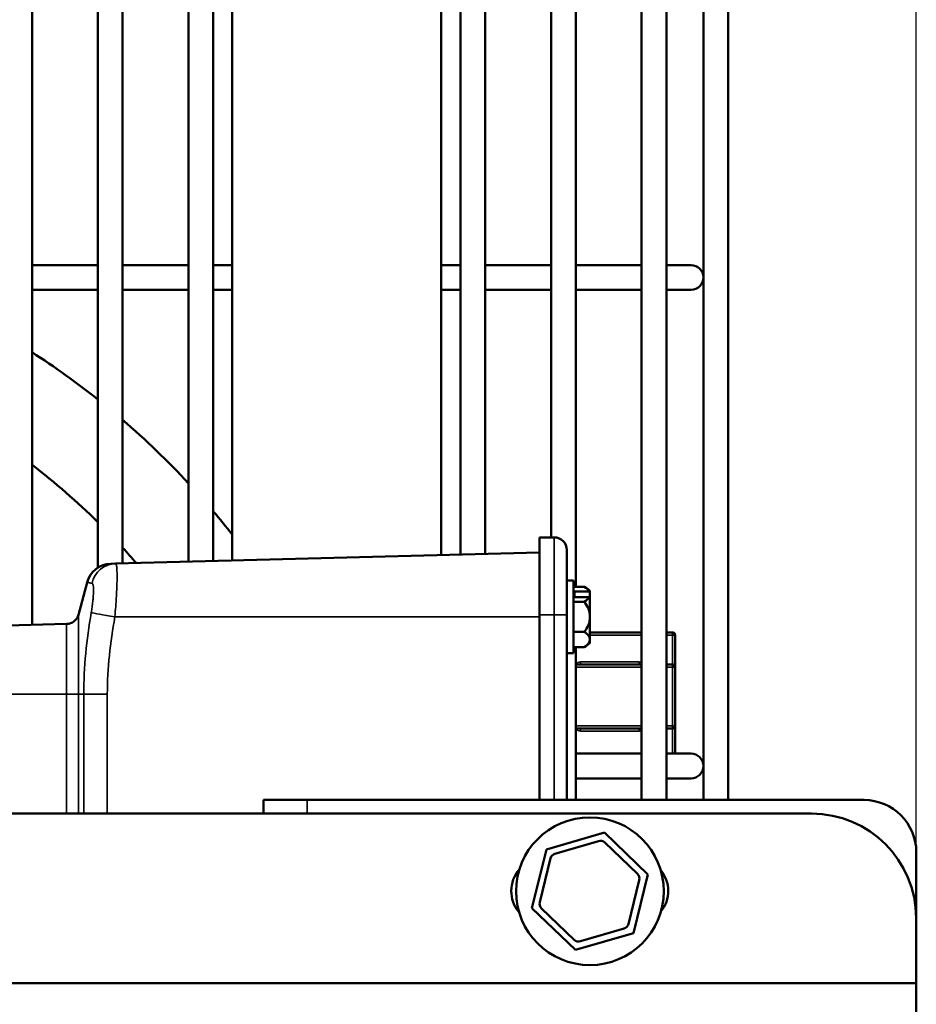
# Model space of a CAD drawing. Header units: inches. Extents: x 1 to 237, y 4 to 150.
# Tile 85 of 237: x 94.83 to 99.11, y 113.04 to 117.75. Entities that reach past the tile are written whole.
import ezdxf

# ---------------------------------------------------------------- set-up
doc = ezdxf.new("R2010")
doc.units = ezdxf.units.IN
doc.header["$LTSCALE"] = 7
doc.header["$MEASUREMENT"] = 0
for name, color, linetype, lineweight in [('Dimension (ANSI)', 7, 'Continuous', 25), ('Visible (ANSI)', 7, 'Continuous', 50), ('Visible Narrow (ANSI)', 7, 'Continuous', 35)]:
    doc.layers.add(name, color=color, linetype=linetype, lineweight=lineweight)
doc.styles.add('Dimension Text', font='tahoma.ttf')
doc.dimstyles.new('Dual Dimension', dxfattribs={"dimscale": 7, "dimtxt": 0.12, "dimasz": 0.098425, "dimexe": 0.125, "dimexo": 0.0625, "dimgap": 0.031496, "dimtad": 0, "dimtih": 1, "dimtoh": 1, "dimrnd": 1e-08, "dimzin": 4, "dimdsep": 46, "dimtxsty": 'Dimension Text', "dimcen": 0.09, "dimdle": 0.393701, "dimclrd": 256, "dimclre": 256, "dimclrt": 256, "dimadec": 0, "dimazin": 1, "dimtfac": 1, "dimtofl": 0, "dimtmove": 0, "dimatfit": 3, "dimfxl": 1, "dimtolj": 1, "dimtzin": 4, "dimlwd": -1, "dimlwe": -1, "dimarcsym": 0})

# ---------------------------------------------------------------- blocks, each defined once
blk = doc.blocks.new('*D10')
at = {"layer": 'Defpoints', "color": 0, "transparency": 16777216}
for p in [(20.6089, 136.146), (20.6089, 123.4689), (99.1107, 113.146)]:
    blk.add_point(p, dxfattribs=at)
at = {"layer": 'Dimension (ANSI)', "transparency": 16777216}
for p, q in [((20.6089, 123.9064), (20.6089, 137.021)), ((99.1107, 113.5835), (99.1107, 137.021)), ((21.2979, 136.146), (55.6692, 136.146)), ((98.4217, 136.146), (64.0504, 136.146))]:
    blk.add_line(p, q, dxfattribs=at)
for points in [[(21.2979, 136.2609), (21.2979, 136.0312), (20.6089, 136.146)], [(98.4217, 136.2609), (98.4217, 136.0312), (99.1107, 136.146)]]:
    blk.add_solid(points, dxfattribs=at)
at = {"layer": 'Dimension (ANSI)', "transparency": 16777216, "insert": (59.8598, 136.146), "char_height": 0.84, "attachment_point": 5, "style": 'Dimension Text'}
blk.add_mtext('\\A1;{\\H3.0x;(}\\S78.50^ 1993.9 mm;{\\H3.0x;)}', dxfattribs=at)

msp = doc.modelspace()

# ---------------------------------------------------------------- linework, layer by layer
at = {"layer": 'Visible (ANSI)'}
for p, q in [((94.8853, 114.8578), (94.8853, 123.5279)), ((95.2003, 115.1314), (95.2003, 123.5279)), ((95.3184, 115.1514), (95.3184, 123.5279)), ((95.6334, 115.1596), (95.6334, 123.5279)), ((95.7515, 115.1627), (95.7515, 123.5279)), ((96.9326, 115.1937), (96.9326, 123.5279)), ((97.0507, 115.1968), (97.0507, 123.5279)), ((97.3657, 115.276), (97.3657, 123.5279)), ((97.4838, 115.0404), (97.4838, 123.5279)), ((97.7987, 114.021), (97.7987, 123.5279)), ((97.9168, 114.021), (97.9168, 123.5279)), ((98.094, 123.4689), (98.094, 114.021)), ((98.2121, 123.4689), (98.2121, 114.021)), ((95.8411, 115.1651), (95.8411, 121.7695)), ((96.8411, 121.7695), (96.8411, 115.1913)), ((94.8853, 116.5771), (95.2003, 116.5771)), ((95.3184, 116.5771), (95.6334, 116.5771)), ((95.7515, 116.5771), (95.8411, 116.5771)), ((96.8411, 116.5771), (96.9326, 116.5771)), ((97.0507, 116.5771), (97.3657, 116.5771)), ((97.4838, 116.5771), (97.7987, 116.5771)), ((98.035, 116.5771), (97.9168, 116.5771)), ((94.8853, 116.459), (95.2003, 116.459)), ((95.3184, 116.459), (95.6334, 116.459)), ((95.7515, 116.459), (95.8411, 116.459)), ((96.8411, 116.459), (96.9326, 116.459)), ((97.0507, 116.459), (97.3657, 116.459)), ((97.4838, 116.459), (97.7987, 116.459)), ((97.9168, 116.459), (98.035, 116.459)), ((97.3114, 114.906), (97.3114, 115.276)), ((97.3114, 115.276), (97.3814, 115.276)), ((95.2849, 115.1505), (97.3114, 115.2036)), ((97.4414, 114.906), (97.4414, 115.216)), ((95.2612, 115.1499), (95.2849, 115.1505)), ((95.1485, 115.061), (95.1071, 114.9066)), ((97.4724, 115.07), (97.4414, 115.07)), ((97.4724, 115.07), (97.4724, 114.722)), ((97.5244, 115.0404), (97.4724, 115.0404)), ((97.4774, 115.0178), (97.548, 115.0178)), ((97.4774, 114.9908), (97.4774, 115.0178)), ((97.5514, 115.0152), (97.5514, 115.021)), ((97.5514, 114.9882), (97.5514, 115.0152)), ((97.5244, 114.9682), (97.4724, 114.9682)), ((97.548, 114.9908), (97.4774, 114.9908)), ((97.5514, 114.9882), (97.5514, 114.896)), ((94.1429, 114.8384), (95.0507, 114.8621)), ((97.3114, 114.906), (97.3114, 114.021)), ((97.4414, 114.906), (97.4414, 114.021)), ((97.5514, 114.7878), (97.5514, 114.896)), ((97.5244, 114.8239), (97.4724, 114.8239)), ((97.7987, 114.8217), (97.5514, 114.8217)), ((97.9462, 114.8217), (97.9168, 114.8217)), ((97.5514, 114.771), (97.5514, 114.7878)), ((97.9587, 114.6562), (97.9587, 114.8092)), ((97.4724, 114.722), (97.4414, 114.722)), ((97.5244, 114.7517), (97.4724, 114.7517)), ((97.4838, 114.021), (97.4838, 114.7517)), ((97.7987, 114.6687), (97.4838, 114.6687)), ((97.9462, 114.6687), (97.9168, 114.6687)), ((97.9587, 114.3752), (97.9587, 114.6562)), ((97.4838, 114.3627), (97.7987, 114.3627)), ((97.9168, 114.3627), (97.9462, 114.3627)), ((97.9587, 114.2425), (97.9587, 114.3752)), ((97.4838, 114.2425), (97.7987, 114.2425)), ((98.035, 114.2425), (97.9168, 114.2425)), ((97.4838, 114.1244), (97.7987, 114.1244)), ((97.9168, 114.1244), (98.035, 114.1244)), ((95.9915, 113.956), (95.9915, 114.021)), ((96.2007, 114.021), (95.9915, 114.021)), ((96.2007, 114.021), (98.8615, 114.021)), ((82.6107, 113.956), (98.6107, 113.956)), ((97.3433, 113.7847), (97.6205, 113.8651)), ((97.3846, 113.7644), (97.5931, 113.8249)), ((97.6205, 113.8651), (97.8288, 113.6652)), ((97.2742, 113.5044), (97.3433, 113.7847)), ((97.6223, 113.8177), (97.7788, 113.6673)), ((97.3119, 113.532), (97.3638, 113.7428)), ((99.1115, 113.771), (99.1115, 96.521)), ((97.7872, 113.6385), (97.7353, 113.4277)), ((97.8288, 113.6652), (97.7597, 113.3849)), ((97.4825, 113.3045), (97.2742, 113.5044)), ((97.4769, 113.3529), (97.3203, 113.5032)), ((99.1107, 113.456), (99.1107, 113.146)), ((97.7145, 113.4061), (97.506, 113.3457)), ((97.7597, 113.3849), (97.4825, 113.3045)), ((99.1107, 113.146), (82.1107, 113.146)), ((99.1107, 97.146), (99.1107, 113.146))]:
    msp.add_line(p, q, dxfattribs=at)
msp.add_circle((97.5515, 113.5848), 0.353, dxfattribs=at)
for centre, radius, start, end in [((98.035, 116.5181), 0.0591, 270, 90), ((92.7907, 112.9004), 3.875, 51.5496, 57.2784), ((92.7907, 112.9004), 3.875, 42.8111, 49.2834), ((92.7907, 112.9004), 3.435, 45.4533, 52.425), ((92.7907, 112.9004), 3.875, 38.0752, 40.175), ((97.3814, 115.216), 0.06, 0, 90), ((92.7907, 112.9004), 3.435, 40.982, 42.6188), ((95.2644, 115.0299), 0.12, 91.5, 165), ((97.4414, 114.896), 0.1665, 48.6522, 60.0945), ((97.4414, 114.896), 0.11, 0, 41.0016), ((95.0491, 114.9221), 0.06, 271.5, 345), ((97.4414, 114.896), 0.11, 318.9984, 0), ((97.9462, 114.8092), 0.0125, 0, 90), ((97.4414, 114.896), 0.1665, 299.9055, 311.3478), ((97.9462, 114.6562), 0.0125, 0, 90), ((97.9462, 114.3752), 0.0125, 270, 0), ((98.035, 114.1834), 0.0591, 270, 90), ((98.8615, 113.771), 0.25, 0, 90), ((98.6107, 113.456), 0.5, 0, 90), ((97.6015, 113.7961), 0.03, 46.1627, 106.1627), ((97.393, 113.7356), 0.03, 106.1627, 166.1627), ((97.3319, 113.586), 0.1563, 138.9421, 220.4055), ((97.7694, 113.586), 0.1563, 321.0081, 39.6491), ((97.7581, 113.6457), 0.03, 346.1627, 46.1627), ((97.3411, 113.5248), 0.03, 166.1627, 226.1627), ((97.7061, 113.4349), 0.03, 286.1627, 346.1627), ((97.4976, 113.3745), 0.03, 226.1627, 286.1627)]:
    msp.add_arc(centre, radius, start, end, dxfattribs=at)
for centre, major_axis, ratio, start_param, end_param in [((97.4414, 115.0043), (0.11, 0), 0.5, 0.247989, 0.715613), ((97.4414, 114.9095), (0.1643, 0), 0.866025, 0.837277, 0.864517), ((97.4414, 115.0043), (0.11, 0), 0.5, 5.567573, 6.035197), ((97.4414, 114.8825), (-0.1643, 0), 0.866025, 3.978869, 4.00611), ((97.4414, 114.7878), (0.11, 0), 0.5, 0, 0.715613), ((97.4414, 114.7878), (0.11, 0), 0.5, 5.567573, 6.283185)]:
    msp.add_ellipse(centre, major_axis=major_axis, ratio=ratio, start_param=start_param, end_param=end_param, dxfattribs=at)
at = {"layer": 'Visible Narrow (ANSI)'}
for p, q in [((97.3814, 115.276), (97.3814, 114.906)), ((95.1071, 114.526), (95.1071, 114.9066)), ((95.0507, 114.8621), (95.0507, 114.526)), ((95.2812, 114.896), (97.3114, 114.896)), ((97.3114, 114.906), (97.3814, 114.906)), ((97.3814, 114.021), (97.3814, 114.906)), ((97.3814, 114.906), (97.4414, 114.906)), ((97.9462, 114.8092), (97.9462, 114.8217)), ((97.5514, 114.8092), (97.7987, 114.8092)), ((97.9168, 114.8092), (97.9462, 114.8092)), ((97.9587, 114.8092), (97.9462, 114.8092)), ((97.9462, 114.8092), (97.9462, 114.6687)), ((97.7862, 114.6812), (97.5062, 114.6812)), ((97.5062, 114.6812), (97.5062, 114.6687)), ((97.7862, 114.6687), (97.7862, 114.6812)), ((97.4838, 114.6562), (97.7987, 114.6562)), ((97.9168, 114.6562), (97.9462, 114.6562)), ((97.9462, 114.6562), (97.9462, 114.6687)), ((97.9587, 114.6562), (97.9462, 114.6562)), ((97.9462, 114.6562), (97.9462, 114.3752)), ((95.0507, 114.526), (94.2412, 114.526)), ((95.0507, 113.956), (95.0507, 114.526)), ((95.1071, 114.526), (95.0507, 114.526)), ((95.1323, 114.526), (95.1071, 114.526)), ((95.1071, 114.526), (95.1071, 113.956)), ((95.1323, 113.956), (95.1323, 114.526)), ((95.2451, 114.526), (95.1323, 114.526)), ((95.2451, 114.526), (95.2451, 113.956)), ((97.7987, 114.3752), (97.4838, 114.3752)), ((97.5062, 114.3627), (97.5062, 114.3502)), ((97.5062, 114.3502), (97.7862, 114.3502)), ((97.7862, 114.3502), (97.7862, 114.3627)), ((97.9462, 114.3752), (97.9168, 114.3752)), ((97.9462, 114.3627), (97.9462, 114.3752)), ((97.9462, 114.3752), (97.9587, 114.3752)), ((97.9462, 114.3627), (97.9462, 114.2425)), ((96.2007, 114.021), (96.2007, 113.956))]:
    msp.add_line(p, q, dxfattribs=at)
for centre, start, end in [((97.5062, 114.6562), 90, 150), ((97.7862, 114.6562), 60, 90), ((97.5062, 114.3752), 210, 270), ((97.7862, 114.3752), 270, 300)]:
    msp.add_arc(centre, 0.025, start, end, dxfattribs=at)
for centre, major_axis, ratio, start_param, end_param in [((95.288, 115.0306), (-0.0031, 0.12), 0.990182, 0, 1.322528), ((95.2843, 114.896), (-0.1183, 0.0204), 0.004448, 0.200244, 1.544997)]:
    msp.add_ellipse(centre, major_axis=major_axis, ratio=ratio, start_param=start_param, end_param=end_param, dxfattribs=at)
for points, knots in [([(95.2849, 115.1505), (95.2861, 115.1505), (95.2872, 115.1489), (95.2886, 115.1441), (95.289, 115.1421), (95.2897, 115.1373), (95.2901, 115.1345), (95.2909, 115.1249), (95.2913, 115.1171), (95.2916, 115.1032), (95.2916, 115.0982), (95.2917, 115.0876), (95.2916, 115.082), (95.2914, 115.0644), (95.291, 115.0515), (95.29, 115.0236), (95.2893, 115.0089), (95.288, 114.9859), (95.2875, 114.9781), (95.2865, 114.9621), (95.2859, 114.9539), (95.2841, 114.9294), (95.2827, 114.9128), (95.2812, 114.896)], [0, 0, 0, 0, 0.00126451, 0.00126451, 0.00189677, 0.00189677, 0.00252903, 0.00252903, 0.00379354, 0.00379354, 0.0044258, 0.0044258, 0.00505805, 0.00505805, 0.00632256, 0.00632256, 0.00758708, 0.00758708, 0.00821933, 0.00821933, 0.00885159, 0.00885159, 0.0101161, 0.0101161, 0.0101161, 0.0101161]), ([(95.1721, 115.057), (95.1648, 115.058), (95.1588, 115.0591), (95.1506, 115.0605), (95.1485, 115.061), (95.1485, 115.061)], [0, 0, 0, 0, 0.004155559, 0.004155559, 0.008311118, 0.008311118, 0.008311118, 0.008311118]), ([(95.1684, 114.9159), (95.1699, 114.925), (95.1713, 114.934), (95.1725, 114.9429), (95.1731, 114.9474), (95.1737, 114.9519), (95.1742, 114.9562), (95.1747, 114.9606), (95.1752, 114.9649), (95.1756, 114.9691), (95.1765, 114.9775), (95.1772, 114.9856), (95.1777, 114.9933), (95.1783, 115.001), (95.1786, 115.0081), (95.1788, 115.0146), (95.1789, 115.0179), (95.1789, 115.021), (95.1789, 115.024), (95.1789, 115.027), (95.1788, 115.0298), (95.1787, 115.0323), (95.1785, 115.0375), (95.1781, 115.0419), (95.1776, 115.0455), (95.1773, 115.0473), (95.177, 115.049), (95.1766, 115.0504), (95.1762, 115.0517), (95.1758, 115.0529), (95.1754, 115.0539), (95.1744, 115.0558), (95.1734, 115.0568), (95.1721, 115.057)], [0, 0, 0, 0, 0.000698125, 0.000698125, 0.000698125, 0.001048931, 0.001048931, 0.001048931, 0.001400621, 0.001400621, 0.001400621, 0.00210641, 0.00210641, 0.00210641, 0.002814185, 0.002814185, 0.002814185, 0.003168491, 0.003168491, 0.003168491, 0.003522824, 0.003522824, 0.003522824, 0.00422844, 0.00422844, 0.00422844, 0.004583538, 0.004583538, 0.004583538, 0.00493318, 0.00493318, 0.00493318, 0.00563792, 0.00563792, 0.00563792, 0.00563792]), ([(95.1323, 114.526), (95.1323, 114.5915), (95.1358, 114.6566), (95.1485, 114.7867), (95.1576, 114.8514), (95.1684, 114.9159)], [0, 0, 0, 0, 0.004974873, 0.004974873, 0.009949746, 0.009949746, 0.009949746, 0.009949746]), ([(95.2812, 114.896), (95.2706, 114.8348), (95.2615, 114.7735), (95.2551, 114.7118), (95.2487, 114.6502), (95.2451, 114.5883), (95.2451, 114.526)], [0, 0, 0, 0, 0.004721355, 0.004721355, 0.004721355, 0.00944271, 0.00944271, 0.00944271, 0.00944271])]:
    msp.add_open_spline(points, degree=3, knots=knots, dxfattribs=at)

# ---------------------------------------------------------------- dimensions: what is measured, and where the dimension line sits
at = {"layer": 'Dimension (ANSI)'}
dim = msp.add_linear_dim(base=(20.6089, 136.146), p1=(99.1107, 113.146), p2=(20.6089, 123.4689), text='{\\H3.0x;(}\\S<>^ 1993.9 mm;{\\H3.0x;)}', dimstyle='Dual Dimension', override={"dimgap": 0.031496, "dimtih": 0, "dimtoh": 0, "dimdec": 2, "dimpost": '\\X', "dimtol": 0, "dimlim": 0, "dimtp": 0, "dimtm": 0, "dimtdec": 2, "dimatfit": 1}, dxfattribs=at)
dim.commit()
dim.dimension.update_dxf_attribs({"geometry": '*D10', "text_midpoint": (59.8598, 136.146), "dimtype": 160})

doc.saveas('drawing.dxf')
